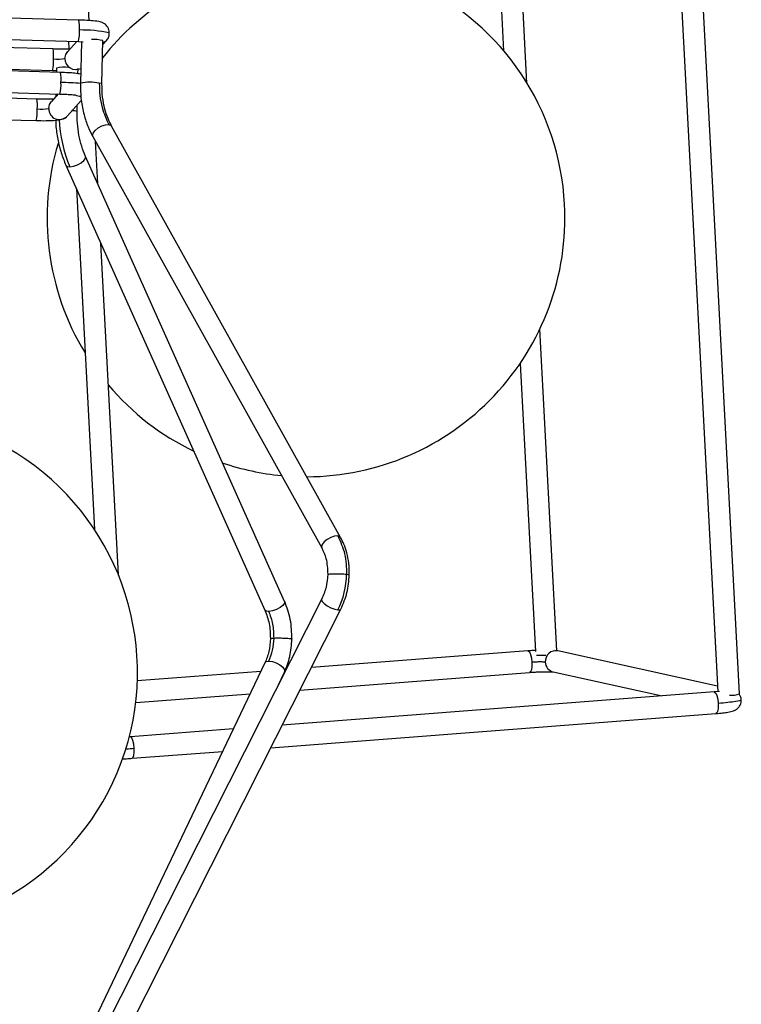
# Model space of a CAD drawing. Header units: millimetres. Extents: x 420 to 892, y 322 to 738.
# Tile 14 of 20: x 866 to 892, y 369 to 406. Entities that reach past the tile are written whole.
import ezdxf

# ---------------------------------------------------------------- set-up
doc = ezdxf.new("R2010")
doc.units = ezdxf.units.MM

msp = doc.modelspace()

# ---------------------------------------------------------------- linework, layer by layer
at = {"color": 7, "linetype": 'Continuous', "lineweight": 25}
for p, q in [((883.103, 414.076), (883.603, 404.613)), ((884.468, 403.417), (883.902, 414.118)), ((889.863, 412.583), (891.54, 380.857)), ((892.345, 380.776), (890.662, 412.626)), ((868.248, 405.733), (867.976, 410.884)), ((867.873, 405.752), (855.105, 406.115)), ((861.605, 405.13), (867.85, 404.952)), ((866.913, 404.678), (864.974, 404.733)), ((867.788, 404.954), (867.455, 404.582)), ((867.487, 404.963), (867.503, 404.673)), ((867.85, 404.952), (868.029, 404.945)), ((867.961, 404.948), (867.925, 403.411)), ((868.725, 403.392), (868.762, 404.987)), ((868.759, 404.84), (868.904, 405.003)), ((867.189, 403.809), (855.618, 404.138)), ((864.377, 403.95), (866.89, 403.878)), ((866.891, 403.878), (867.037, 403.877)), ((867.039, 403.967), (867.035, 403.813)), ((867.769, 403.922), (867.839, 403.936)), ((867.834, 403.759), (867.839, 403.954)), ((855.595, 403.338), (867.166, 403.009)), ((867.104, 403.011), (866.851, 402.728)), ((867.017, 403.013), (867.014, 402.91)), ((866.31, 402.824), (865.198, 402.856)), ((867.448, 402.195), (867.959, 402.768)), ((867.802, 402.359), (867.807, 402.597)), ((865.18, 402.056), (866.287, 402.025)), ((877.564, 386.575), (869.084, 401.822)), ((868.385, 401.433), (876.865, 386.186)), ((868.567, 399.693), (868.485, 401.253)), ((875.492, 384.206), (868.12, 400.694)), ((867.389, 400.367), (874.762, 383.88)), ((867.776, 399.502), (868.444, 386.872)), ((869.334, 385.185), (868.684, 397.471)), ((885.58, 382.375), (884.949, 394.306)), ((884.216, 393.025), (884.78, 382.347)), ((876.86, 384.277), (866.522, 363.823)), ((867.234, 363.457), (877.574, 383.916)), ((884.505, 382.37), (876.481, 381.754)), ((885.615, 382.37), (885.505, 382.385)), ((891.529, 381.064), (885.616, 382.37)), ((874.762, 381.924), (866.14, 363.861)), ((874.612, 381.61), (870.034, 381.259)), ((875.259, 381.108), (875.484, 381.58)), ((875.549, 381.682), (875.518, 381.68)), ((876.059, 380.919), (884.567, 381.572)), ((885.444, 381.589), (889.479, 380.698)), ((869.974, 380.452), (874.214, 380.777)), ((891.407, 380.846), (875.401, 379.617)), ((891.605, 380.863), (891.408, 380.846)), ((874.979, 378.782), (891.469, 380.048)), ((869.778, 379.185), (869.717, 379.181)), ((873.594, 379.478), (869.778, 379.185)), ((869.839, 378.388), (873.197, 378.645))]:
    msp.add_line(p, q, dxfattribs=at)
at = {"color": 8, "linetype": 'Continuous', "lineweight": 25, "flags": 128}
for points in [[(868.76, 404.901), (868.881, 404.98), (868.905, 405.004)], [(867.354, 404.326), (867.388, 404.478), (867.455, 404.582)], [(868.725, 403.392), (868.704, 403.402), (868.626, 403.415)], [(866.751, 402.473), (866.785, 402.625), (866.851, 402.728)], [(868.385, 401.433), (868.374, 401.471), (868.397, 401.559), (868.471, 401.656), (868.585, 401.75), (868.722, 401.824), (868.861, 401.869), (868.981, 401.877)], [(868.981, 401.877), (869.063, 401.847), (869.084, 401.822)], [(867.538, 400.315), (867.67, 400.336), (867.814, 400.387), (867.95, 400.46), (868.055, 400.544), (868.115, 400.625), (868.12, 400.692), (868.12, 400.694)], [(867.389, 400.367), (867.439, 400.326), (867.538, 400.315)], [(877.461, 386.63), (877.342, 386.622), (877.203, 386.577), (877.066, 386.503), (876.951, 386.409), (876.877, 386.311), (876.854, 386.224), (876.865, 386.186)], [(877.564, 386.575), (877.543, 386.6), (877.461, 386.63)], [(876.86, 384.277), (876.857, 384.264), (876.88, 384.203), (876.954, 384.126), (877.069, 384.044), (877.206, 383.971), (877.345, 383.917), (877.464, 383.89)], [(875.492, 384.206), (875.493, 384.205), (875.488, 384.138), (875.428, 384.056), (875.322, 383.973), (875.187, 383.9), (875.043, 383.849), (874.911, 383.827)], [(877.464, 383.89), (877.546, 383.894), (877.574, 383.916)], [(874.911, 383.827), (874.812, 383.839), (874.762, 383.88)], [(884.505, 382.37), (884.515, 382.369), (884.56, 382.329), (884.602, 382.235), (884.633, 382.1), (884.65, 381.946)], [(874.762, 381.924), (874.808, 381.971), (874.907, 381.994)], [(874.907, 381.994), (875.039, 381.981), (875.183, 381.933), (875.318, 381.857), (875.424, 381.765), (875.483, 381.671), (875.488, 381.59), (875.484, 381.58)], [(884.65, 381.946), (884.649, 381.795), (884.632, 381.672), (884.599, 381.593), (884.567, 381.572)], [(891.407, 380.846), (891.417, 380.845), (891.462, 380.805), (891.504, 380.71), (891.535, 380.576), (891.552, 380.422)], [(891.552, 380.422), (891.551, 380.271), (891.534, 380.147), (891.501, 380.069), (891.469, 380.048)], [(869.922, 378.761), (869.905, 378.916), (869.874, 379.05), (869.832, 379.145), (869.787, 379.185), (869.778, 379.185)], [(869.839, 378.388), (869.871, 378.409), (869.904, 378.487), (869.922, 378.611), (869.922, 378.761)]]:
    msp.add_lwpolyline(points, dxfattribs=at)
at = {"color": 7, "linetype": 'Continuous', "lineweight": 25}
for centre, radius, start, end in [((876.283, 398.416), 9.592, 3.0255, 64.6135), ((876.283, 398.416), 9.592, 121.4375, 141.7795), ((868.409, 403.536), 1.494, 76.3166, 92.8886), ((867.07, 405.961), 1.659, 265.1118, 279.864), ((867.329, 402.481), 1.519, 84.1158, 100.9952), ((866.466, 404.108), 1.659, 265.1118, 279.864), ((876.283, 398.416), 9.592, 163.2502, 211.4214), ((876.283, 398.416), 9.592, 270.1796, 3.0255), ((876.283, 398.416), 9.592, 220.2495, 244.328), ((860.448, 381.574), 9.592, 268.741, 60.2029), ((876.283, 398.416), 9.592, 251.2497, 264.5597), ((874.681, 385.273), 3.108, 333.5622, 358.8355), ((885.001, 384.876), 2.667, 266.2378, 273.5786), ((891.994, 381.92), 1.197, 268.7484, 287.0705)]:
    msp.add_arc(centre, radius, start, end, dxfattribs=at)
at = {"color": 8, "linetype": 'Continuous', "lineweight": 25}
for centre, radius, start, end in [((866.557, 405.512), 1.337, 354.4044, 10.3277), ((866.632, 405.277), 1.26, 345.0911, 4.7971), ((867.931, 399.915), 5.467, 78.7728, 90.4569), ((865.598, 404.438), 1.337, 354.4044, 10.3277), ((865.672, 404.203), 1.26, 345.0911, 4.7971), ((867.755, 404.317), 0.401, 178.6432, 297.2126), ((865.874, 403.569), 1.337, 354.4044, 10.3277), ((865.949, 403.333), 1.26, 345.0911, 4.7971), ((866.927, 391.938), 11.504, 84.967, 88.6181), ((868.285, 401.621), 1.826, 79.2388, 101.3714), ((867.925, 403.328), 0.401, 241.7618, 273.5004), ((864.995, 402.585), 1.337, 354.4044, 10.3277), ((865.069, 402.349), 1.26, 345.0911, 4.7971), ((867.151, 402.463), 0.4, 178.5929, 317.9602), ((867.635, 401.912), 0.476, 69.5143, 91.691), ((871.972, 402.24), 4.834, 182.0818, 203.4708), ((885.541, 381.982), 0.395, 79.0669, 184.6128), ((885.531, 381.962), 0.384, 181.8832, 256.8919), ((868.838, 392.945), 14.225, 273.1192, 274.3725)]:
    msp.add_arc(centre, radius, start, end, dxfattribs=at)
at = {"color": 7, "linetype": 'Continuous', "lineweight": 25}
for points, knots in [([(868.995, 405.278), (868.992, 405.316), (868.986, 405.389), (868.942, 405.485), (868.886, 405.558), (868.828, 405.607), (868.776, 405.639), (868.716, 405.666), (868.609, 405.696), (868.438, 405.719), (868.159, 405.742), (867.971, 405.748), (867.872, 405.752)], [0, 0, 0, 0, 0.0737363, 0.1419708, 0.2015818, 0.2512243, 0.2911815, 0.3231122, 0.3915766, 0.6373523, 0.809653, 1, 1, 1, 1]), ([(868.905, 405.004), (868.935, 405.047), (868.996, 405.133), (868.996, 405.23), (868.995, 405.278)], [0, 0, 0, 0, 0.5012503, 1, 1, 1, 1]), ([(867.506, 404.673), (867.482, 404.674), (867.432, 404.675), (867.295, 404.673), (867.117, 404.673), (866.982, 404.676), (866.913, 404.678)], [0, 0, 0, 0, 0.208508, 0.45232, 0.720477, 1, 1, 1, 1]), ([(867.933, 403.744), (867.864, 403.757), (867.737, 403.779), (867.475, 403.798), (867.287, 403.805), (867.189, 403.809)], [0, 0, 0, 0, 0.358134, 0.663097, 1, 1, 1, 1]), ([(867.925, 403.411), (867.929, 403.202), (867.936, 402.803), (868.046, 402.259), (868.194, 401.804), (868.325, 401.549), (868.385, 401.431)], [0, 0, 0, 0, 0.294105, 0.561393, 0.797387, 1, 1, 1, 1]), ([(868.626, 403.415), (868.629, 403.26), (868.634, 402.95), (868.733, 402.413), (868.887, 402.08), (868.981, 401.877)], [0, 0, 0, 0, 0.278706, 0.561002, 1, 1, 1, 1]), ([(869.083, 401.823), (869.037, 401.913), (868.937, 402.108), (868.821, 402.466), (868.733, 402.9), (868.728, 403.223), (868.725, 403.392)], [0, 0, 0, 0, 0.200484, 0.435534, 0.703446, 1, 1, 1, 1]), ([(867.167, 403.009), (867.254, 403.006), (867.418, 403), (867.602, 402.987), (867.7, 402.978), (867.735, 402.974), (867.734, 402.977), (867.734, 402.978)], [0, 0, 0, 0, 0.325532, 0.608182, 0.828562, 0.983405, 1, 1, 1, 1]), ([(866.902, 402.82), (866.879, 402.82), (866.828, 402.821), (866.692, 402.82), (866.514, 402.82), (866.379, 402.823), (866.31, 402.824)], [0, 0, 0, 0, 0.208508, 0.45232, 0.720477, 1, 1, 1, 1]), ([(866.287, 402.025), (866.415, 402.022), (866.673, 402.017), (867.019, 402.034), (867.289, 402.074), (867.397, 402.156), (867.448, 402.196)], [0, 0, 0, 0, 0.254846, 0.515947, 0.767173, 1, 1, 1, 1]), ([(868.12, 400.694), (868.069, 400.818), (867.967, 401.069), (867.867, 401.486), (867.805, 401.92), (867.803, 402.213), (867.802, 402.359)], [0, 0, 0, 0, 0.247625, 0.498989, 0.750863, 1, 1, 1, 1]), ([(867.012, 402.039), (867.013, 401.978), (867.017, 401.741), (867.082, 401.331), (867.203, 400.826), (867.327, 400.519), (867.389, 400.367)], [0, 0, 0, 0, 0.103342, 0.403017, 0.7032, 1, 1, 1, 1]), ([(877.887, 385.188), (877.885, 385.334), (877.88, 385.612), (877.803, 385.993), (877.698, 386.313), (877.606, 386.493), (877.563, 386.576)], [0, 0, 0, 0, 0.293551, 0.560713, 0.796923, 1, 1, 1, 1]), ([(876.866, 386.184), (876.925, 386.059), (877.061, 385.771), (877.078, 385.41), (877.088, 385.207)], [0, 0, 0, 0, 0.4350852, 1, 1, 1, 1]), ([(877.088, 385.207), (877.075, 385.042), (877.049, 384.714), (876.923, 384.423), (876.86, 384.277)], [0, 0, 0, 0, 0.50098, 1, 1, 1, 1]), ([(877.574, 383.916), (877.661, 384.117), (877.834, 384.517), (877.87, 384.965), (877.887, 385.188)], [0, 0, 0, 0, 0.5007185, 1, 1, 1, 1]), ([(875.762, 382.809), (875.754, 383.055), (875.739, 383.548), (875.575, 383.987), (875.492, 384.207)], [0, 0, 0, 0, 0.498785, 1, 1, 1, 1]), ([(874.762, 383.88), (874.823, 383.717), (874.945, 383.389), (874.957, 383.015), (874.962, 382.827)], [0, 0, 0, 0, 0.498399, 1, 1, 1, 1]), ([(874.962, 382.827), (874.95, 382.662), (874.927, 382.334), (874.817, 382.061), (874.762, 381.925)], [0, 0, 0, 0, 0.5025768, 1, 1, 1, 1]), ([(875.484, 381.579), (875.56, 381.769), (875.714, 382.148), (875.746, 382.589), (875.762, 382.809)], [0, 0, 0, 0, 0.501945, 1, 1, 1, 1]), ([(884.778, 382.386), (884.748, 382.385), (884.656, 382.381), (884.567, 382.374), (884.506, 382.37)], [0, 0, 0, 0, 0.323389, 1, 1, 1, 1]), ([(885.147, 381.95), (885.124, 381.953), (885.076, 381.959), (884.935, 381.96), (884.784, 381.955), (884.693, 381.949), (884.65, 381.946)], [0, 0, 0, 0, 0.270261, 0.56243, 0.789737, 1, 1, 1, 1]), ([(884.566, 381.572), (884.622, 381.576), (884.735, 381.584), (884.908, 381.592), (885.068, 381.597), (885.204, 381.599), (885.309, 381.598), (885.404, 381.594), (885.429, 381.591), (885.444, 381.588)], [0, 0, 0, 0, 0.147198, 0.295491, 0.440166, 0.57697, 0.702707, 0.815511, 1, 1, 1, 1]), ([(892.408, 380.557), (892.404, 380.601), (892.396, 380.675), (892.349, 380.741), (892.329, 380.769)], [0, 0, 0, 0, 0.579262, 1, 1, 1, 1]), ([(891.468, 380.048), (891.553, 380.055), (891.715, 380.069), (891.942, 380.1), (892.071, 380.126), (892.181, 380.169), (892.284, 380.236), (892.362, 380.337), (892.405, 380.453), (892.407, 380.522), (892.408, 380.557)], [0, 0, 0, 0, 0.184929, 0.35145, 0.588412, 0.656804, 0.739539, 0.855696, 0.925599, 1, 1, 1, 1]), ([(869.455, 378.366), (869.475, 378.367), (869.549, 378.369), (869.68, 378.376), (869.786, 378.384), (869.838, 378.388)], [0, 0, 0, 0, 0.1586455, 0.583594, 1, 1, 1, 1])]:
    msp.add_open_spline(points, degree=3, knots=knots, dxfattribs=at)
for points in [[(877.461, 386.63), (877.56, 386.414), (877.758, 385.984), (877.778, 385.468), (877.789, 385.21)], [(875.099, 382.847), (875.094, 383.021), (875.083, 383.368), (874.968, 383.674), (874.911, 383.827)], [(874.907, 381.994), (874.96, 382.125), (875.065, 382.386), (875.088, 382.693), (875.099, 382.847)]]:
    msp.add_open_spline(points, degree=3, dxfattribs=at)
at = {"color": 8, "linetype": 'Continuous', "lineweight": 25}
for points, knots in [([(877.089, 385.207), (877.088, 385.207), (877.078, 385.211), (877.12, 385.219), (877.216, 385.227), (877.363, 385.23), (877.528, 385.227), (877.682, 385.22), (877.754, 385.214), (877.789, 385.21)], [0, 0, 0, 0, 0.006808, 0.186872, 0.351455, 0.516038, 0.696103, 0.853305, 1, 1, 1, 1]), ([(877.789, 385.21), (877.817, 385.207), (877.874, 385.199), (877.882, 385.192), (877.886, 385.188)], [0, 0, 0, 0, 0.4935001, 1, 1, 1, 1]), ([(874.969, 382.828), (874.967, 382.829), (874.959, 382.834), (875.002, 382.841), (875.068, 382.845), (875.099, 382.847)], [0, 0, 0, 0, 0.120272, 0.575345, 1, 1, 1, 1]), ([(875.099, 382.847), (875.138, 382.848), (875.218, 382.851), (875.377, 382.849), (875.539, 382.842), (875.67, 382.832), (875.752, 382.82), (875.754, 382.812), (875.755, 382.809)], [0, 0, 0, 0, 0.155145, 0.321403, 0.51184, 0.685904, 0.859968, 1, 1, 1, 1]), ([(892.388, 380.556), (892.393, 380.553), (892.418, 380.536), (892.243, 380.498), (891.931, 380.454), (891.675, 380.432), (891.552, 380.422)], [0, 0, 0, 0, 0.0850333, 0.4513638, 0.7363687, 1, 1, 1, 1])]:
    msp.add_open_spline(points, degree=3, knots=knots, dxfattribs=at)

doc.saveas('drawing.dxf')
